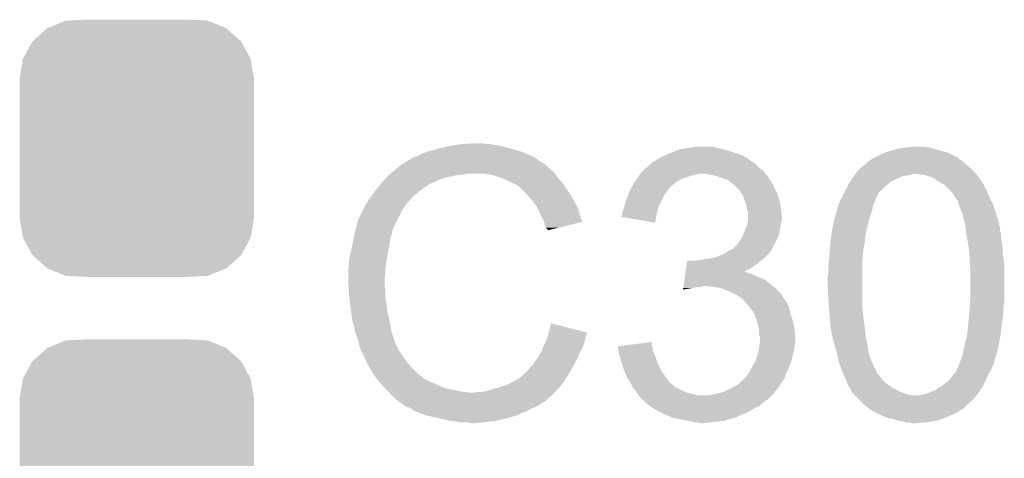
# Model space of a CAD drawing. Extents: x -1.3 to 24.2, y -3.9 to 56.
# Tile 19 of 45: x 15.4 to 18.4, y 13.7 to 15. Entities that reach past the tile are written whole.
import ezdxf

# ---------------------------------------------------------------- set-up
doc = ezdxf.new("R2010")
doc.units = 0
doc.layers.get('0').update_dxf_attribs({"linetype": 'CONTINUOUS'})
doc.layers.add('LIFE_METRICS_CLICK_V101_GTO', color=11, linetype='CONTINUOUS')
doc.layers.add('LIFE_METRICS_CLICK_V101_GTS', color=8, linetype='CONTINUOUS')

# ---------------------------------------------------------------- blocks, each defined once
blk = doc.blocks.new('CUSTOM_41')
for points in [[(-0.20803, 0.383392), (-0.154122, 0.38608), (0.212412, 0.383392), (0.154132, 0.38608)], [(-0.312264, 0.321732), (-0.26893, 0.360448), (0.312592, 0.321732), (0.268592, 0.360448)], [(-0.26893, 0.360448), (-0.267216, 0.361152), (0.268592, 0.360448), (0.26779, 0.361152)], [(-0.267216, 0.361152), (-0.213724, 0.383108), (0.26779, 0.361152), (0.21312, 0.383108)], [(-0.213724, 0.383108), (-0.20803, 0.383392), (0.21312, 0.383108), (0.212412, 0.383392)], [(-0.341452, 0.269636), (-0.313432, 0.320688), (0.341702, 0.269636), (0.313176, 0.320688)], [(-0.313432, 0.320688), (-0.312264, 0.321732), (0.313176, 0.320688), (0.312592, 0.321732)], [(-0.35179, 0.21082), (-0.342144, 0.268372), (0.35179, 0.21082), (0.34192, 0.268372)], [(-0.342144, 0.268372), (-0.341452, 0.269636), (0.34192, 0.268372), (0.341702, 0.269636)], [(-0.35179, 0.20955), (-0.35179, 0.21082), (0.35179, 0.20955), (0.35179, 0.21082)], [(-0.35179, -0.20955), (-0.35179, 0.20955), (0.35179, -0.20955), (0.35179, 0.20955)], [(-0.35179, -0.21082), (-0.35179, -0.20955), (0.35179, -0.21082), (0.35179, -0.20955)], [(-0.34192, -0.268358), (-0.35179, -0.21082), (0.342148, -0.268358), (0.35179, -0.21082)], [(-0.341702, -0.269636), (-0.34192, -0.268358), (0.341446, -0.269636), (0.342148, -0.268358)], [(-0.313184, -0.320676), (-0.341702, -0.269636), (0.31344, -0.320676), (0.341446, -0.269636)], [(-0.312594, -0.321732), (-0.313184, -0.320676), (0.312258, -0.321732), (0.31344, -0.320676)], [(-0.268602, -0.36044), (-0.312594, -0.321732), (0.26894, -0.36044), (0.312258, -0.321732)], [(-0.267792, -0.361154), (-0.268602, -0.36044), (0.2672, -0.361154), (0.26894, -0.36044)], [(-0.213136, -0.383104), (-0.267792, -0.361154), (0.213734, -0.383104), (0.2672, -0.361154)], [(-0.212414, -0.383394), (-0.213136, -0.383104), (0.207926, -0.383394), (0.213734, -0.383104)], [(-0.154122, -0.38608), (-0.212414, -0.383394), (0.154132, -0.38608), (0.207926, -0.383394)]]:
    blk.add_solid(points)

msp = doc.modelspace()

# ---------------------------------------------------------------- linework, layer by layer
at = {"layer": 'LIFE_METRICS_CLICK_V101_GTO'}
for points in [[(16.7513, 14.64056), (16.791938, 14.6431), (16.822422, 14.64056), (16.809718, 14.6431)], [(16.62684, 14.61008), (16.64589, 14.6177), (16.94688, 14.61008), (16.929102, 14.6177)], [(16.64589, 14.6177), (16.652242, 14.62024), (16.929102, 14.6177), (16.920212, 14.62024)], [(16.652242, 14.62024), (16.667482, 14.622782), (16.920212, 14.62024), (16.911314, 14.622782)], [(16.667482, 14.622782), (16.68272, 14.627858), (16.911314, 14.622782), (16.893548, 14.627858)], [(16.68272, 14.627858), (16.682728, 14.62786), (16.893548, 14.627858), (16.89354, 14.62786)], [(16.682728, 14.62786), (16.71574, 14.63548), (16.89354, 14.62786), (16.86306, 14.63548)], [(16.71574, 14.63548), (16.73352, 14.63802), (16.86306, 14.63548), (16.84782, 14.63802)], [(16.73352, 14.63802), (16.7513, 14.64056), (16.84782, 14.63802), (16.835122, 14.64056)], [(17.35582, 14.605), (17.37487, 14.61262), (17.594584, 14.605), (17.57426, 14.61262)], [(17.37487, 14.61262), (17.39392, 14.62024), (17.57426, 14.61262), (17.551398, 14.62024)], [(17.39392, 14.62024), (17.406622, 14.62532), (17.551398, 14.62024), (17.53108, 14.62532)], [(17.406622, 14.62532), (17.43964, 14.6304), (17.53108, 14.62532), (17.513302, 14.6304)], [(17.43964, 14.6304), (17.454882, 14.63294), (17.513302, 14.6304), (17.498058, 14.63294)], [(18.0086, 14.61008), (18.022144, 14.61516), (18.219422, 14.61008), (18.209262, 14.61516)], [(18.022144, 14.61516), (18.028918, 14.6177), (18.209262, 14.61516), (18.199102, 14.6177)], [(18.028918, 14.6177), (18.037384, 14.62024), (18.199102, 14.6177), (18.18894, 14.62024)], [(18.037384, 14.62024), (18.05432, 14.62532), (18.18894, 14.62024), (18.171162, 14.62532)], [(18.05432, 14.62532), (18.08226, 14.6304), (18.171162, 14.62532), (18.153382, 14.6304)], [(18.08226, 14.6304), (18.115278, 14.63294), (18.153382, 14.6304), (18.138138, 14.63294)], [(16.57096, 14.5796), (16.574766, 14.582138), (16.997686, 14.5796), (16.995142, 14.582138)], [(16.574766, 14.582138), (16.593822, 14.59484), (16.995142, 14.582138), (16.97609, 14.59484)], [(16.593822, 14.59484), (16.609054, 14.602458), (16.97609, 14.59484), (16.964662, 14.602458)], [(16.609054, 14.602458), (16.609062, 14.602462), (16.964662, 14.602458), (16.964654, 14.602462)], [(16.609062, 14.602462), (16.619224, 14.605002), (16.964654, 14.602462), (16.958728, 14.605002)], [(16.619224, 14.605002), (16.62684, 14.61008), (16.958728, 14.605002), (16.94688, 14.61008)], [(17.315184, 14.579602), (17.320262, 14.582146), (17.632678, 14.579602), (17.630134, 14.582146)], [(17.320262, 14.582146), (17.321532, 14.584678), (17.630134, 14.582146), (17.627602, 14.584678)], [(17.321532, 14.584678), (17.322808, 14.58722), (17.627602, 14.584678), (17.623366, 14.58722)], [(17.322808, 14.58722), (17.330424, 14.589762), (17.623366, 14.58722), (17.61913, 14.589762)], [(17.330424, 14.589762), (17.334228, 14.592298), (17.61913, 14.589762), (17.614902, 14.592298)], [(17.334228, 14.592298), (17.345658, 14.599918), (17.614902, 14.592298), (17.604742, 14.599918)], [(17.345658, 14.599918), (17.345662, 14.59992), (17.604742, 14.599918), (17.604738, 14.59992)], [(17.345662, 14.59992), (17.350732, 14.602456), (17.604738, 14.59992), (17.597136, 14.602456)], [(17.350732, 14.602456), (17.355776, 14.604978), (17.597136, 14.602456), (17.59712, 14.604978)], [(17.355776, 14.604978), (17.35582, 14.605), (17.59712, 14.604978), (17.594584, 14.605)], [(17.954892, 14.57452), (17.96796, 14.584688), (18.27022, 14.57452), (18.260052, 14.584688)], [(17.96796, 14.584688), (17.967972, 14.587218), (18.260052, 14.584688), (18.257522, 14.587218)], [(17.967972, 14.587218), (17.967974, 14.587226), (18.257522, 14.587218), (18.25751, 14.587226)], [(17.967974, 14.587226), (17.97812, 14.592302), (18.25751, 14.587226), (18.24905, 14.592302)], [(17.97812, 14.592302), (17.980658, 14.594838), (18.24905, 14.592302), (18.244822, 14.594838)], [(17.980658, 14.594838), (17.983204, 14.59738), (18.244822, 14.594838), (18.24228, 14.59738)], [(17.983204, 14.59738), (17.990822, 14.59992), (18.24228, 14.59738), (18.23974, 14.59992)], [(17.990822, 14.59992), (17.995258, 14.602456), (18.23974, 14.59992), (18.237202, 14.602456)], [(17.995258, 14.602456), (17.99971, 14.605), (18.237202, 14.602456), (18.229582, 14.605)], [(17.99971, 14.605), (18.0086, 14.61008), (18.229582, 14.605), (18.219422, 14.61008)], [(16.5354, 14.55166), (16.541606, 14.556738), (17.029432, 14.55166), (17.025622, 14.556738)], [(16.541606, 14.556738), (16.550922, 14.56436), (17.025622, 14.556738), (17.015462, 14.56436)], [(16.550922, 14.56436), (16.56334, 14.57452), (17.015462, 14.56436), (17.005302, 14.57452)], [(16.56334, 14.57452), (16.57095, 14.579594), (17.005302, 14.57452), (17.000226, 14.579594)], [(16.57095, 14.579594), (16.57096, 14.5796), (17.000226, 14.579594), (16.997686, 14.5796)], [(17.286224, 14.55166), (17.289782, 14.55674), (17.661892, 14.55166), (17.657658, 14.55674)], [(17.289782, 14.55674), (17.292636, 14.559278), (17.657658, 14.55674), (17.655542, 14.559278)], [(17.292636, 14.559278), (17.30692, 14.57198), (17.655542, 14.559278), (17.6403, 14.57198)], [(17.30692, 14.57198), (17.31264, 14.577066), (17.6403, 14.57198), (17.635214, 14.577066)], [(17.31264, 14.577066), (17.312662, 14.5796), (17.635214, 14.577066), (17.63268, 14.5796)], [(17.312662, 14.5796), (17.315184, 14.579602), (17.63268, 14.5796), (17.632678, 14.579602)], [(17.933246, 14.55166), (17.941146, 14.561818), (18.293928, 14.55166), (18.285462, 14.561818)], [(17.941146, 14.561818), (17.945102, 14.566902), (18.285462, 14.561818), (18.279362, 14.566902)], [(17.945102, 14.566902), (17.954892, 14.57452), (18.279362, 14.566902), (18.27022, 14.57452)], [(16.506442, 14.521178), (16.51254, 14.5288), (16.654778, 14.521178), (16.671544, 14.5288)], [(16.51254, 14.5288), (16.51762, 14.53388), (16.671544, 14.5288), (16.68272, 14.53388)], [(16.51762, 14.53388), (16.52524, 14.5415), (16.68272, 14.53388), (16.70812, 14.5415)], [(16.52524, 14.5415), (16.53032, 14.54658), (16.70812, 14.5415), (16.733522, 14.54658)], [(16.53032, 14.54658), (16.53286, 14.54912), (16.733522, 14.54658), (16.756378, 14.54912)], [(16.53286, 14.54912), (16.535398, 14.551658), (16.756378, 14.54912), (16.763998, 14.551658)], [(16.535398, 14.551658), (16.5354, 14.55166), (16.763998, 14.551658), (16.817338, 14.55166)], [(16.84528, 14.54658), (16.817338, 14.55166), (17.033242, 14.54658), (17.029432, 14.55166)], [(16.86814, 14.53896), (16.84528, 14.54658), (17.038958, 14.53896), (17.033242, 14.54658)], [(16.874068, 14.53642), (16.86814, 14.53896), (17.040862, 14.53642), (17.038958, 14.53896)], [(16.88592, 14.53134), (16.874068, 14.53642), (17.045942, 14.53134), (17.040862, 14.53642)], [(16.89608, 14.52626), (16.88592, 14.53134), (17.05102, 14.52626), (17.045942, 14.53134)], [(16.90116, 14.52372), (16.89608, 14.52626), (17.052714, 14.52372), (17.05102, 14.52626)], [(16.91386, 14.51864), (16.90116, 14.52372), (17.0561, 14.51864), (17.052714, 14.52372)], [(17.26133, 14.513562), (17.26895, 14.52626), (17.378682, 14.513562), (17.393922, 14.52626)], [(17.26895, 14.52626), (17.271998, 14.53134), (17.393922, 14.52626), (17.40281, 14.53134)], [(17.271998, 14.53134), (17.275554, 14.53642), (17.40281, 14.53134), (17.411698, 14.53642)], [(17.275554, 14.53642), (17.282666, 14.546578), (17.411698, 14.53642), (17.44218, 14.546578)], [(17.282666, 14.546578), (17.284446, 14.54912), (17.44218, 14.546578), (17.45488, 14.54912)], [(17.284446, 14.54912), (17.286224, 14.55166), (17.45488, 14.54912), (17.465038, 14.55166)], [(17.495518, 14.54912), (17.475198, 14.55166), (17.664008, 14.54912), (17.661892, 14.55166)], [(17.515834, 14.54404), (17.495518, 14.54912), (17.66824, 14.54404), (17.664008, 14.54912)], [(17.51584, 14.544038), (17.515834, 14.54404), (17.668242, 14.544038), (17.66824, 14.54404)], [(17.546318, 14.53388), (17.51584, 14.544038), (17.675496, 14.53388), (17.668242, 14.544038)], [(17.55648, 14.52626), (17.546318, 14.53388), (17.680938, 14.52626), (17.675496, 14.53388)], [(17.556486, 14.526256), (17.55648, 14.52626), (17.68094, 14.526256), (17.680938, 14.52626)], [(17.5603, 14.523714), (17.556486, 14.526256), (17.680946, 14.523714), (17.68094, 14.526256)], [(17.5641, 14.52118), (17.5603, 14.523714), (17.68348, 14.52118), (17.680946, 14.523714)], [(17.912082, 14.521182), (17.915468, 14.526262), (18.03146, 14.521182), (18.036544, 14.526262)], [(17.915468, 14.526262), (17.92224, 14.53642), (18.036544, 14.526262), (18.05686, 14.53642)], [(17.92224, 14.53642), (17.92732, 14.54404), (18.05686, 14.53642), (18.074642, 14.54404)], [(17.92732, 14.54404), (17.929294, 14.54658), (18.074642, 14.54404), (18.08988, 14.54658)], [(17.929294, 14.54658), (17.931272, 14.549122), (18.08988, 14.54658), (18.102582, 14.549122)], [(17.931272, 14.549122), (17.933246, 14.55166), (18.102582, 14.549122), (18.107664, 14.55166)], [(18.125442, 14.54912), (18.112738, 14.55166), (18.296044, 14.54912), (18.293928, 14.55166)], [(18.138144, 14.549118), (18.125442, 14.54912), (18.296046, 14.549118), (18.296044, 14.54912)], [(18.144492, 14.54658), (18.138144, 14.549118), (18.29816, 14.54658), (18.296046, 14.549118)], [(18.150842, 14.54404), (18.144492, 14.54658), (18.299976, 14.54404), (18.29816, 14.54658)], [(18.161002, 14.541498), (18.150842, 14.54404), (18.30179, 14.541498), (18.299976, 14.54404)], [(18.18132, 14.5288), (18.161002, 14.541498), (18.31086, 14.5288), (18.30179, 14.541498)], [(18.194656, 14.521178), (18.18132, 14.5288), (18.31594, 14.521178), (18.31086, 14.5288)], [(16.48079, 14.48816), (16.48841, 14.49832), (16.60906, 14.48816), (16.62176, 14.49832)], [(16.48841, 14.49832), (16.492216, 14.503396), (16.62176, 14.49832), (16.629372, 14.503396)], [(16.492216, 14.503396), (16.49222, 14.5034), (16.629372, 14.503396), (16.629372, 14.5034)], [(16.49222, 14.5034), (16.494234, 14.505918), (16.629372, 14.5034), (16.62938, 14.505918)], [(16.494234, 14.505918), (16.494252, 14.50594), (16.62938, 14.505918), (16.631916, 14.50594)], [(16.494252, 14.50594), (16.506442, 14.521178), (16.631916, 14.50594), (16.654778, 14.521178)], [(16.92148, 14.51356), (16.91386, 14.51864), (17.059488, 14.51356), (17.0561, 14.51864)], [(16.941802, 14.49324), (16.92148, 14.51356), (17.073034, 14.49324), (17.059488, 14.51356)], [(17.249646, 14.488158), (17.25676, 14.505942), (17.35836, 14.488158), (17.371698, 14.505942)], [(17.25676, 14.505942), (17.25828, 14.508478), (17.371698, 14.505942), (17.3736, 14.508478)], [(17.25828, 14.508478), (17.26133, 14.513562), (17.3736, 14.508478), (17.378682, 14.513562)], [(17.566646, 14.518634), (17.5641, 14.52118), (17.686022, 14.518634), (17.68348, 14.52118)], [(17.576802, 14.508478), (17.566646, 14.518634), (17.68856, 14.508478), (17.686022, 14.518634)], [(17.584418, 14.500862), (17.576802, 14.508478), (17.693132, 14.500862), (17.68856, 14.508478)], [(17.587808, 14.49578), (17.584418, 14.500862), (17.69618, 14.49578), (17.693132, 14.500862)], [(17.594578, 14.485624), (17.587808, 14.49578), (17.699566, 14.485624), (17.69618, 14.49578)], [(17.898112, 14.493246), (17.907, 14.51102), (18.000986, 14.493246), (18.018762, 14.51102)], [(17.907, 14.51102), (17.91081, 14.518642), (18.018762, 14.51102), (18.02892, 14.518642)], [(17.91081, 14.518642), (17.912082, 14.521182), (18.02892, 14.518642), (18.03146, 14.521182)], [(18.1991, 14.518638), (18.194656, 14.521178), (18.317212, 14.518638), (18.31594, 14.521178)], [(18.221958, 14.49578), (18.1991, 14.518638), (18.32864, 14.49578), (18.317212, 14.518638)], [(18.227042, 14.490696), (18.221958, 14.49578), (18.33082, 14.490696), (18.32864, 14.49578)], [(16.461742, 14.46022), (16.46682, 14.465304), (16.583298, 14.46022), (16.587654, 14.465304)], [(16.46682, 14.465304), (16.469362, 14.472922), (16.587654, 14.465304), (16.594184, 14.472922)], [(16.469362, 14.472922), (16.471264, 14.47546), (16.594184, 14.472922), (16.59636, 14.47546)], [(16.471264, 14.47546), (16.48079, 14.48816), (16.59636, 14.47546), (16.60906, 14.48816)], [(16.952916, 14.480538), (16.941802, 14.49324), (17.0815, 14.480538), (17.073034, 14.49324)], [(16.95958, 14.47292), (16.952916, 14.480538), (17.08531, 14.47292), (17.0815, 14.480538)], [(16.965294, 14.465302), (16.95958, 14.47292), (17.08912, 14.465302), (17.08531, 14.47292)], [(16.974818, 14.4526), (16.965294, 14.465302), (17.096378, 14.4526), (17.08912, 14.465302)], [(17.23898, 14.457678), (17.2466, 14.48054), (17.343118, 14.457678), (17.35455, 14.48054)], [(17.2466, 14.48054), (17.249646, 14.488158), (17.35455, 14.48054), (17.35836, 14.488158)], [(17.596274, 14.48054), (17.594578, 14.485624), (17.70126, 14.48054), (17.699566, 14.485624)], [(17.6022, 14.462758), (17.596274, 14.48054), (17.70634, 14.462758), (17.70126, 14.48054)], [(17.8816, 14.457682), (17.884986, 14.467842), (17.985742, 14.457682), (17.990822, 14.467842)], [(17.884986, 14.467842), (17.886682, 14.472924), (17.990822, 14.467842), (17.992092, 14.472924)], [(17.886682, 14.472924), (17.890066, 14.478002), (17.992092, 14.472924), (17.993364, 14.478002)], [(17.890066, 14.478002), (17.89176, 14.480542), (17.993364, 14.478002), (17.9959, 14.480542)], [(17.89176, 14.480542), (17.893032, 14.483086), (17.9959, 14.480542), (17.99844, 14.483086)], [(17.893032, 14.483086), (17.895572, 14.488166), (17.99844, 14.483086), (17.998446, 14.488166)], [(17.895572, 14.488166), (17.896842, 14.490706), (17.998446, 14.488166), (18.00098, 14.490706)], [(17.896842, 14.490706), (17.898112, 14.493246), (18.00098, 14.490706), (18.000986, 14.493246)], [(18.22958, 14.485616), (18.227042, 14.490696), (18.332996, 14.485616), (18.33082, 14.490696)], [(18.229584, 14.483076), (18.22958, 14.485616), (18.334086, 14.483076), (18.332996, 14.485616)], [(18.233646, 14.478), (18.229584, 14.483076), (18.33626, 14.478), (18.334086, 14.483076)], [(18.239742, 14.470378), (18.233646, 14.478), (18.340072, 14.470378), (18.33626, 14.478)], [(18.24337, 14.457678), (18.239742, 14.470378), (18.34642, 14.457678), (18.340072, 14.470378)], [(16.43888, 14.4145), (16.45031, 14.43736), (16.556992, 14.4145), (16.568422, 14.43736)], [(16.45031, 14.43736), (16.46047, 14.457678), (16.568422, 14.43736), (16.58112, 14.457678)], [(16.46047, 14.457678), (16.461742, 14.46022), (16.58112, 14.457678), (16.583298, 14.46022)], [(16.977362, 14.447516), (16.974818, 14.4526), (17.099282, 14.447516), (17.096378, 14.4526)], [(16.987522, 14.427198), (16.977362, 14.447516), (17.104362, 14.427198), (17.099282, 14.447516)], [(17.231362, 14.432282), (17.236438, 14.44752), (17.3355, 14.432282), (17.339308, 14.44752)], [(17.236438, 14.44752), (17.237708, 14.452598), (17.339308, 14.44752), (17.340578, 14.452598)], [(17.237708, 14.452598), (17.23898, 14.457678), (17.340578, 14.452598), (17.343118, 14.457678)], [(17.604738, 14.45514), (17.6022, 14.462758), (17.707294, 14.45514), (17.70634, 14.462758)], [(17.60728, 14.442442), (17.604738, 14.45514), (17.70888, 14.442442), (17.707294, 14.45514)], [(17.609818, 14.434822), (17.60728, 14.442442), (17.709832, 14.434822), (17.70888, 14.442442)], [(17.60982, 14.422118), (17.609818, 14.434822), (17.71142, 14.422118), (17.709832, 14.434822)], [(17.873254, 14.42974), (17.877608, 14.444982), (17.97812, 14.42974), (17.9832, 14.444982)], [(17.877608, 14.444982), (17.87906, 14.450062), (17.9832, 14.444982), (17.984216, 14.450062)], [(17.87906, 14.450062), (17.879062, 14.452604), (17.984216, 14.450062), (17.984724, 14.452604)], [(17.879062, 14.452604), (17.8816, 14.457682), (17.984724, 14.452604), (17.985742, 14.457682)], [(18.24482, 14.452598), (18.24337, 14.457678), (18.348114, 14.452598), (18.34642, 14.457678)], [(18.25244, 14.43482), (18.24482, 14.452598), (18.35404, 14.43482), (18.348114, 14.452598)], [(18.25244, 14.434818), (18.25244, 14.43482), (18.354042, 14.434818), (18.35404, 14.43482)], [(18.25879, 14.409418), (18.25244, 14.434818), (18.36166, 14.409418), (18.354042, 14.434818)], [(16.431428, 14.386556), (16.43888, 14.4145), (16.54302, 14.386556), (16.556992, 14.4145)], [(16.99514, 14.41196), (16.987522, 14.427198), (17.110056, 14.41196), (17.104362, 14.427198)], [(16.996836, 14.406874), (16.99514, 14.41196), (17.111956, 14.406874), (17.110056, 14.41196)], [(17.00276, 14.389104), (16.996836, 14.406874), (17.039018, 14.389104), (17.111956, 14.406874)], [(17.22882, 14.422138), (17.228826, 14.424666), (17.333646, 14.422138), (17.334108, 14.424666)], [(17.330398, 14.404344), (17.22882, 14.422138), (17.330398, 14.404344), (17.333646, 14.422138)], [(17.228826, 14.424666), (17.23136, 14.427206), (17.334108, 14.424666), (17.334572, 14.427206)], [(17.23136, 14.43228), (17.231362, 14.432282), (17.3355, 14.43228), (17.3355, 14.432282)], [(17.23136, 14.427206), (17.23136, 14.43228), (17.334572, 14.427206), (17.3355, 14.43228)], [(17.608294, 14.40434), (17.609818, 14.411958), (17.70888, 14.40434), (17.711418, 14.411958)], [(17.609818, 14.411958), (17.60982, 14.411962), (17.711418, 14.411958), (17.711418, 14.411962)], [(17.60982, 14.411962), (17.60982, 14.422118), (17.711418, 14.411962), (17.71142, 14.422118)], [(17.86128, 14.376398), (17.868392, 14.41196), (17.964148, 14.376398), (17.97304, 14.41196)], [(17.868392, 14.41196), (17.8689, 14.4145), (17.97304, 14.41196), (17.973764, 14.4145)], [(17.8689, 14.4145), (17.873254, 14.42974), (17.973764, 14.4145), (17.97812, 14.42974)], [(18.260062, 14.404334), (18.25879, 14.409418), (18.361666, 14.404334), (18.36166, 14.409418)], [(16.42821, 14.373858), (16.42872, 14.3764), (16.540478, 14.373858), (16.540478, 14.3764)], [(16.42872, 14.3764), (16.429394, 14.378934), (16.540478, 14.3764), (16.54048, 14.378934)], [(16.429394, 14.378934), (16.430072, 14.381474), (16.54048, 14.378934), (16.543014, 14.381474)], [(16.430072, 14.381474), (16.431428, 14.386556), (16.543014, 14.381474), (16.54302, 14.386556)], [(17.007834, 14.384026), (17.00276, 14.389104), (17.018174, 14.384026), (17.039018, 14.389104)], [(17.00784, 14.381508), (17.007834, 14.384026), (17.00784, 14.381508), (17.018174, 14.384026)], [(17.597482, 14.373858), (17.59966, 14.37894), (17.703798, 14.373858), (17.704644, 14.37894)], [(17.59966, 14.37894), (17.60728, 14.399262), (17.704644, 14.37894), (17.708032, 14.399262)], [(17.60728, 14.399262), (17.608294, 14.40434), (17.708032, 14.399262), (17.70888, 14.40434)], [(17.860602, 14.37132), (17.86128, 14.376398), (17.96288, 14.37132), (17.964148, 14.376398)], [(18.260696, 14.401794), (18.260062, 14.404334), (18.3642, 14.401794), (18.361666, 14.404334)], [(18.261966, 14.396718), (18.260696, 14.401794), (18.364202, 14.396718), (18.3642, 14.401794)], [(18.2626, 14.394178), (18.261966, 14.396718), (18.365048, 14.394178), (18.364202, 14.396718)], [(18.263166, 14.389096), (18.2626, 14.394178), (18.36674, 14.389096), (18.365048, 14.394178)], [(18.264012, 14.381478), (18.263166, 14.389096), (18.36674, 14.381478), (18.36674, 14.389096)], [(18.26514, 14.37132), (18.264012, 14.381478), (18.36928, 14.37132), (18.36674, 14.381478)], [(16.4211, 14.338302), (16.425162, 14.358618), (16.53286, 14.338302), (16.5354, 14.358618)], [(16.425162, 14.358618), (16.42821, 14.373858), (16.5354, 14.358618), (16.540478, 14.373858)], [(17.579976, 14.343382), (17.58188, 14.34592), (17.6911, 14.343382), (17.692368, 14.34592)], [(17.58188, 14.34592), (17.590346, 14.35862), (17.692368, 14.34592), (17.69872, 14.35862)], [(17.590346, 14.35862), (17.59204, 14.36116), (17.69872, 14.35862), (17.699566, 14.36116)], [(17.59204, 14.36116), (17.597482, 14.373858), (17.699566, 14.36116), (17.703798, 14.373858)], [(17.8562, 14.3383), (17.857214, 14.345918), (17.958954, 14.3383), (17.96034, 14.345918)], [(17.857214, 14.345918), (17.860602, 14.37132), (17.96034, 14.345918), (17.96288, 14.37132)], [(18.265142, 14.371318), (18.26514, 14.37132), (18.36928, 14.371318), (18.36928, 14.37132)], [(18.267382, 14.358618), (18.265142, 14.371318), (18.36928, 14.358618), (18.36928, 14.371318)], [(18.269624, 14.34592), (18.267382, 14.358618), (18.37182, 14.34592), (18.36928, 14.358618)], [(18.272314, 14.330678), (18.269624, 14.34592), (18.37436, 14.330678), (18.37182, 14.34592)], [(16.41348, 14.30528), (16.4211, 14.3383), (16.526254, 14.30528), (16.532858, 14.3383)], [(16.4211, 14.3383), (16.4211, 14.338302), (16.532858, 14.3383), (16.53286, 14.338302)], [(17.53616, 14.310362), (17.548352, 14.31798), (17.67078, 14.310362), (17.67586, 14.31798)], [(17.548352, 14.31798), (17.556474, 14.323054), (17.67586, 14.31798), (17.680934, 14.323054)], [(17.556474, 14.323054), (17.556484, 14.32306), (17.680934, 14.323054), (17.680934, 14.32306)], [(17.556484, 14.32306), (17.559026, 14.323064), (17.680934, 14.32306), (17.680934, 14.323064)], [(17.559026, 14.323064), (17.56282, 14.325594), (17.680934, 14.323064), (17.68094, 14.325594)], [(17.56282, 14.325594), (17.566642, 14.328142), (17.68094, 14.325594), (17.682394, 14.328142)], [(17.566642, 14.328142), (17.57426, 14.335762), (17.682394, 14.328142), (17.686746, 14.335762)], [(17.57426, 14.335762), (17.579976, 14.343382), (17.686746, 14.335762), (17.6911, 14.343382)], [(17.85366, 14.3002), (17.854844, 14.31798), (17.953778, 14.3002), (17.95526, 14.31798)], [(17.854844, 14.31798), (17.8562, 14.3383), (17.95526, 14.31798), (17.958954, 14.3383)], [(18.27276, 14.328142), (18.272314, 14.330678), (18.37436, 14.328142), (18.37436, 14.330678)], [(18.274172, 14.31544), (18.27276, 14.328142), (18.37436, 14.31544), (18.37436, 14.328142)], [(16.41094, 14.290042), (16.41348, 14.30528), (16.523208, 14.290042), (16.526254, 14.30528)], [(16.41094, 14.2875), (16.41094, 14.290042), (16.5227, 14.2875), (16.523208, 14.290042)], [(16.41094, 14.274802), (16.41094, 14.2875), (16.521544, 14.274802), (16.5227, 14.2875)], [(17.425462, 14.27988), (17.42696, 14.29004), (17.63522, 14.27988), (17.64792, 14.29004)], [(17.452342, 14.29004), (17.46504, 14.29258), (17.64792, 14.29004), (17.651094, 14.29258)], [(17.46504, 14.29258), (17.48028, 14.29512), (17.651094, 14.29258), (17.65427, 14.29512)], [(17.48028, 14.29512), (17.49806, 14.29766), (17.65427, 14.29512), (17.657444, 14.29766)], [(17.49806, 14.29766), (17.508208, 14.300198), (17.657444, 14.29766), (17.660618, 14.300198)], [(17.508208, 14.300198), (17.518382, 14.302742), (17.660618, 14.300198), (17.663162, 14.302742)], [(17.518382, 14.302742), (17.53615, 14.310358), (17.663162, 14.302742), (17.670778, 14.310358)], [(17.53615, 14.310358), (17.53616, 14.310362), (17.670778, 14.310358), (17.67078, 14.310362)], [(17.85112, 14.28242), (17.851844, 14.2875), (17.95272, 14.28242), (17.95272, 14.2875)], [(17.851844, 14.2875), (17.85366, 14.3002), (17.95272, 14.2875), (17.953778, 14.3002)], [(18.2753, 14.305278), (18.274172, 14.31544), (18.375812, 14.305278), (18.37436, 14.31544)], [(18.2753, 14.28496), (18.2753, 14.305278), (18.378716, 14.28496), (18.375812, 14.305278)], [(16.4084, 14.262102), (16.41094, 14.274802), (16.52039, 14.262102), (16.521544, 14.274802)], [(16.4084, 14.25956), (16.4084, 14.262102), (16.52016, 14.25956), (16.52039, 14.262102)], [(16.4084, 14.229082), (16.4084, 14.25956), (16.51762, 14.229082), (16.52016, 14.25956)], [(17.421722, 14.25448), (17.422094, 14.257014), (17.604746, 14.25448), (17.602206, 14.257014)], [(17.422094, 14.257014), (17.422096, 14.25702), (17.602206, 14.257014), (17.597212, 14.25702)], [(17.422096, 14.25702), (17.423592, 14.26718), (17.597212, 14.25702), (17.617438, 14.26718)], [(17.423592, 14.26718), (17.425462, 14.27988), (17.617438, 14.26718), (17.63522, 14.27988)], [(17.85112, 14.254482), (17.85112, 14.28242), (17.95272, 14.254482), (17.95272, 14.28242)], [(18.275936, 14.279878), (18.2753, 14.28496), (18.37944, 14.279878), (18.378716, 14.28496)], [(18.27784, 14.264638), (18.275936, 14.279878), (18.37944, 14.264638), (18.37944, 14.279878)], [(18.27784, 14.18082), (18.27784, 14.264638), (18.37944, 14.18082), (18.37944, 14.264638)], [(16.4084, 14.229078), (16.4084, 14.229082), (16.517622, 14.229078), (16.51762, 14.229082)], [(16.409512, 14.211298), (16.4084, 14.229078), (16.517622, 14.211298), (16.517622, 14.229078)], [(17.416858, 14.22146), (17.418728, 14.234158), (17.67586, 14.22146), (17.658082, 14.234158)], [(17.418728, 14.234158), (17.420974, 14.2494), (17.658082, 14.234158), (17.62252, 14.2494)], [(17.420974, 14.2494), (17.421722, 14.254478), (17.62252, 14.2494), (17.609824, 14.254478)], [(17.421722, 14.254478), (17.421722, 14.25448), (17.609824, 14.254478), (17.604746, 14.25448)], [(17.84858, 14.241782), (17.85112, 14.254482), (17.95272, 14.241782), (17.95272, 14.254482)], [(17.84858, 14.218918), (17.84858, 14.241782), (17.95272, 14.218918), (17.95272, 14.241782)], [(16.409988, 14.203676), (16.409512, 14.211298), (16.52016, 14.203676), (16.517622, 14.211298)], [(16.41094, 14.18844), (16.409988, 14.203676), (16.52016, 14.18844), (16.52016, 14.203676)], [(17.414244, 14.203708), (17.414988, 14.20876), (17.414244, 14.203708), (17.44472, 14.20876)], [(17.414988, 14.20876), (17.415362, 14.2113), (17.44472, 14.20876), (17.457418, 14.2113)], [(17.415362, 14.2113), (17.415736, 14.213838), (17.467576, 14.2113), (17.475198, 14.213838)], [(17.415736, 14.21384), (17.416858, 14.22146), (17.684752, 14.21384), (17.67586, 14.22146)], [(17.415736, 14.213838), (17.415736, 14.21384), (17.475198, 14.213838), (17.485362, 14.21384)], [(17.510758, 14.2113), (17.485362, 14.21384), (17.687716, 14.2113), (17.684752, 14.21384)], [(17.53361, 14.206222), (17.510758, 14.2113), (17.69364, 14.206222), (17.687716, 14.2113)], [(17.533618, 14.20622), (17.53361, 14.206222), (17.693642, 14.20622), (17.69364, 14.206222)], [(17.569178, 14.19098), (17.533618, 14.20622), (17.708876, 14.19098), (17.693642, 14.20622)], [(17.85112, 14.17574), (17.84858, 14.218918), (17.95272, 14.17574), (17.95272, 14.218918)], [(16.411838, 14.180818), (16.41094, 14.18844), (16.52016, 14.180818), (16.52016, 14.18844)], [(16.413332, 14.16812), (16.411838, 14.180818), (16.5227, 14.16812), (16.52016, 14.180818)], [(16.41602, 14.14526), (16.413332, 14.16812), (16.52478, 14.14526), (16.5227, 14.16812)], [(17.573424, 14.188434), (17.569178, 14.19098), (17.71142, 14.188434), (17.708876, 14.19098)], [(17.577658, 14.185894), (17.573424, 14.188434), (17.711424, 14.185894), (17.71142, 14.188434)], [(17.581878, 14.183362), (17.577658, 14.185894), (17.713112, 14.183362), (17.711424, 14.185894)], [(17.588654, 14.17828), (17.581878, 14.183362), (17.7165, 14.17828), (17.713112, 14.183362)], [(17.592038, 14.17574), (17.588654, 14.17828), (17.718406, 14.17574), (17.7165, 14.17828)], [(17.599662, 14.16812), (17.592038, 14.17574), (17.72412, 14.16812), (17.718406, 14.17574)], [(17.599664, 14.168118), (17.599662, 14.16812), (17.72412, 14.168118), (17.72412, 14.16812)], [(17.612726, 14.152878), (17.599664, 14.168118), (17.731742, 14.152878), (17.72412, 14.168118)], [(17.852814, 14.150342), (17.85112, 14.17574), (17.95272, 14.150342), (17.95272, 14.17574)], [(18.27569, 14.152878), (18.276862, 14.168118), (18.3769, 14.152878), (18.37944, 14.168118)], [(18.276862, 14.168118), (18.27784, 14.18082), (18.37944, 14.168118), (18.37944, 14.18082)], [(16.416746, 14.14018), (16.41602, 14.14526), (16.52524, 14.14018), (16.52478, 14.14526)], [(16.4211, 14.109702), (16.416746, 14.14018), (16.53286, 14.109702), (16.52524, 14.14018)], [(17.6149, 14.15034), (17.612726, 14.152878), (17.732378, 14.15034), (17.731742, 14.152878)], [(17.627598, 14.132562), (17.6149, 14.15034), (17.73682, 14.132562), (17.732378, 14.15034)], [(17.85366, 14.13764), (17.852814, 14.150342), (17.954308, 14.13764), (17.95272, 14.150342)], [(18.274144, 14.1351), (18.2753, 14.1478), (18.3769, 14.1351), (18.3769, 14.1478)], [(18.2753, 14.1478), (18.27569, 14.152878), (18.3769, 14.1478), (18.3769, 14.152878)], [(16.421102, 14.1097), (16.4211, 14.109702), (16.53286, 14.1097), (16.53286, 14.109702)], [(16.42618, 14.091922), (16.421102, 14.1097), (16.535824, 14.091922), (16.53286, 14.1097)], [(17.63522, 14.11224), (17.627598, 14.132562), (17.743594, 14.11224), (17.73682, 14.132562)], [(17.635948, 14.109698), (17.63522, 14.11224), (17.74444, 14.109698), (17.743594, 14.11224)], [(17.6403, 14.094462), (17.635948, 14.109698), (17.747488, 14.094462), (17.74444, 14.109698)], [(17.855656, 14.1097), (17.85366, 14.13764), (17.9578, 14.1097), (17.954308, 14.13764)], [(17.8562, 14.102078), (17.855656, 14.1097), (17.958648, 14.102078), (17.9578, 14.1097)], [(18.27022, 14.09192), (18.274144, 14.1351), (18.371142, 14.09192), (18.3769, 14.1351)], [(16.428298, 14.079218), (16.42618, 14.091922), (16.537942, 14.079218), (16.535824, 14.091922)], [(17.010736, 14.074116), (17.01292, 14.08176), (17.12721, 14.074116), (17.09736, 14.08176)], [(17.01292, 14.08176), (17.01802, 14.102076), (17.09736, 14.08176), (17.01802, 14.102076)], [(17.641994, 14.0843), (17.6403, 14.094462), (17.74952, 14.0843), (17.747488, 14.094462)], [(17.64284, 14.079222), (17.641994, 14.0843), (17.749982, 14.079222), (17.74952, 14.0843)], [(17.86128, 14.06906), (17.8562, 14.102078), (17.962316, 14.06906), (17.958648, 14.102078)], [(18.26768, 14.06652), (18.27022, 14.09192), (18.367754, 14.06652), (18.371142, 14.09192)], [(16.42872, 14.076682), (16.428298, 14.079218), (16.538788, 14.076682), (16.537942, 14.079218)], [(16.4338, 14.06398), (16.42872, 14.076682), (16.543022, 14.06398), (16.538788, 14.076682)], [(16.43888, 14.048738), (16.4338, 14.06398), (16.5481, 14.048738), (16.543022, 14.06398)], [(17.00276, 14.048742), (17.006992, 14.06144), (17.118964, 14.048742), (17.122142, 14.06144)], [(17.006992, 14.06144), (17.00784, 14.06398), (17.122142, 14.06144), (17.122988, 14.06398)], [(17.00784, 14.06398), (17.00929, 14.069058), (17.122988, 14.06398), (17.12468, 14.069058)], [(17.00929, 14.069058), (17.010736, 14.074116), (17.12468, 14.069058), (17.12721, 14.074116)], [(17.64284, 14.066524), (17.64284, 14.079222), (17.751138, 14.066524), (17.749982, 14.079222)], [(17.645378, 14.061444), (17.64284, 14.066524), (17.751598, 14.061444), (17.751138, 14.066524)], [(17.644616, 14.046198), (17.64538, 14.053818), (17.752058, 14.046198), (17.752058, 14.053818)], [(17.64538, 14.056362), (17.645378, 14.061444), (17.75206, 14.056362), (17.751598, 14.061444)], [(17.64538, 14.053818), (17.64538, 14.056362), (17.752058, 14.053818), (17.75206, 14.056362)], [(17.86255, 14.063982), (17.86128, 14.06906), (17.96288, 14.063982), (17.962316, 14.06906)], [(17.868266, 14.041118), (17.86255, 14.063982), (17.96796, 14.041118), (17.96288, 14.063982)], [(18.25752, 14.025878), (18.265774, 14.058902), (18.360134, 14.025878), (18.36674, 14.058902)], [(18.265774, 14.058902), (18.26768, 14.06652), (18.36674, 14.058902), (18.367754, 14.06652)], [(16.438882, 14.048736), (16.43888, 14.048738), (16.5481, 14.048736), (16.5481, 14.048738)], [(16.439516, 14.046196), (16.438882, 14.048736), (16.548102, 14.046196), (16.5481, 14.048736)], [(16.443962, 14.02842), (16.439516, 14.046196), (16.556992, 14.02842), (16.548102, 14.046196)], [(16.4465, 14.020802), (16.443962, 14.02842), (16.5608, 14.020802), (16.556992, 14.02842)], [(16.446502, 14.020798), (16.4465, 14.020802), (16.560802, 14.020798), (16.5608, 14.020802)], [(16.449038, 14.015724), (16.446502, 14.020798), (16.564186, 14.015724), (16.560802, 14.020798)], [(16.99006, 14.018262), (16.993444, 14.028418), (17.105884, 14.018262), (17.11198, 14.028418)], [(16.993444, 14.028418), (16.99514, 14.0335), (17.11198, 14.028418), (17.11401, 14.0335)], [(16.99514, 14.0335), (16.998948, 14.041118), (17.11401, 14.0335), (17.117058, 14.041118)], [(16.998948, 14.041118), (17.00276, 14.048742), (17.117058, 14.041118), (17.118964, 14.048742)], [(17.21868, 14.0335), (17.239002, 14.036036), (17.32153, 14.0335), (17.320262, 14.036036)], [(17.218996, 14.030956), (17.21868, 14.0335), (17.3228, 14.030956), (17.32153, 14.0335)], [(17.219942, 14.023338), (17.218996, 14.030956), (17.322802, 14.023338), (17.3228, 14.030956)], [(17.220886, 14.015722), (17.219942, 14.023338), (17.32534, 14.015722), (17.322802, 14.023338)], [(17.239002, 14.036036), (17.32026, 14.046176), (17.320262, 14.036036), (17.32026, 14.046176)], [(17.64058, 14.01826), (17.64284, 14.028422), (17.74698, 14.01826), (17.749012, 14.028422)], [(17.64284, 14.028422), (17.643092, 14.030958), (17.749012, 14.028422), (17.74952, 14.030958)], [(17.643092, 14.030958), (17.643854, 14.038576), (17.74952, 14.030958), (17.74952, 14.038576)], [(17.643854, 14.038576), (17.644616, 14.046198), (17.74952, 14.038576), (17.752058, 14.046198)], [(17.8689, 14.03858), (17.868266, 14.041118), (17.968278, 14.03858), (17.96796, 14.041118)], [(17.874234, 14.020802), (17.8689, 14.03858), (17.9705, 14.020802), (17.968278, 14.03858)], [(17.87652, 14.01318), (17.874234, 14.020802), (17.972406, 14.01318), (17.9705, 14.020802)], [(18.254978, 14.008098), (18.256794, 14.0208), (18.35549, 14.008098), (18.35912, 14.0208)], [(18.256794, 14.0208), (18.25752, 14.025878), (18.35912, 14.0208), (18.360134, 14.025878)], [(16.451574, 14.013186), (16.449038, 14.015724), (16.565878, 14.013186), (16.564186, 14.015724)], [(16.45158, 14.010644), (16.451574, 14.013186), (16.567572, 14.010644), (16.565878, 14.013186)], [(16.454122, 14.00556), (16.45158, 14.010644), (16.57096, 14.00556), (16.567572, 14.010644)], [(16.463012, 13.98778), (16.454122, 14.00556), (16.58366, 13.98778), (16.57096, 14.00556)], [(16.967202, 13.98524), (16.974822, 13.995402), (17.091074, 13.98524), (17.096546, 13.995402)], [(16.974822, 13.995402), (16.977866, 14.000478), (17.096546, 13.995402), (17.09928, 14.000478)], [(16.977866, 14.000478), (16.98244, 14.0081), (17.09928, 14.000478), (17.10182, 14.0081)], [(16.98244, 14.0081), (16.988152, 14.01572), (17.10182, 14.0081), (17.10436, 14.01572)], [(16.988152, 14.01572), (16.99006, 14.018262), (17.10436, 14.01572), (17.105884, 14.018262)], [(17.2212, 14.013182), (17.220886, 14.015722), (17.32643, 14.013182), (17.32534, 14.015722)], [(17.225556, 13.99794), (17.2212, 14.013182), (17.33296, 13.99794), (17.32643, 14.013182)], [(17.22628, 13.9954), (17.225556, 13.99794), (17.333914, 13.9954), (17.33296, 13.99794)], [(17.231752, 13.97762), (17.22628, 13.9954), (17.34058, 13.97762), (17.333914, 13.9954)], [(17.63014, 13.98524), (17.633948, 13.9954), (17.738204, 13.98524), (17.741898, 13.9954)], [(17.633948, 13.9954), (17.63776, 14.005562), (17.741898, 13.9954), (17.743932, 14.005562)], [(17.63776, 14.005562), (17.638324, 14.0081), (17.743932, 14.005562), (17.74444, 14.0081)], [(17.638324, 14.0081), (17.64058, 14.01826), (17.74444, 14.0081), (17.74698, 14.01826)], [(17.87906, 14.000482), (17.87652, 14.01318), (17.97558, 14.000482), (17.972406, 14.01318)], [(17.8816, 13.987782), (17.87906, 14.000482), (17.981024, 13.987782), (17.97558, 14.000482)], [(18.24685, 13.987776), (18.252946, 14.00302), (18.34896, 13.987776), (18.35404, 14.00302)], [(18.252946, 14.00302), (18.254978, 14.008098), (18.35404, 14.00302), (18.35549, 14.008098)], [(16.46936, 13.97508), (16.463012, 13.98778), (16.594772, 13.97508), (16.58366, 13.98778)], [(16.473806, 13.96746), (16.46936, 13.97508), (16.601438, 13.96746), (16.594772, 13.97508)], [(16.484176, 13.94968), (16.473806, 13.96746), (16.619222, 13.94968), (16.601438, 13.96746)], [(16.93926, 13.952222), (16.94942, 13.96238), (17.072122, 13.952222), (17.078372, 13.96238)], [(16.94942, 13.96238), (16.952806, 13.96746), (17.078372, 13.96238), (17.0815, 13.96746)], [(16.952806, 13.96746), (16.954502, 13.970002), (17.0815, 13.96746), (17.082868, 13.970002)], [(16.954502, 13.970002), (16.962122, 13.975086), (17.082868, 13.970002), (17.085606, 13.975086)], [(16.962122, 13.975086), (16.967202, 13.98524), (17.085606, 13.975086), (17.091074, 13.98524)], [(17.236438, 13.962382), (17.231752, 13.97762), (17.348202, 13.962382), (17.34058, 13.97762)], [(17.23875, 13.9573), (17.236438, 13.962382), (17.350742, 13.9573), (17.348202, 13.962382)], [(17.610834, 13.952218), (17.61998, 13.96746), (17.72412, 13.952218), (17.73174, 13.96746)], [(17.61998, 13.96746), (17.63014, 13.98524), (17.73174, 13.96746), (17.738204, 13.98524)], [(17.890174, 13.964922), (17.8816, 13.987782), (17.99082, 13.964922), (17.981024, 13.987782)], [(17.894934, 13.952224), (17.890174, 13.964922), (17.998438, 13.952224), (17.99082, 13.964922)], [(18.234656, 13.957298), (18.237198, 13.964916), (18.33626, 13.957298), (18.341338, 13.964916)], [(18.237198, 13.964916), (18.2372, 13.96492), (18.341338, 13.964916), (18.341338, 13.96492)], [(18.2372, 13.96492), (18.242278, 13.972536), (18.341338, 13.96492), (18.343878, 13.972536)], [(18.242278, 13.972538), (18.244818, 13.982696), (18.34388, 13.972538), (18.348958, 13.982696)], [(18.242278, 13.972536), (18.242278, 13.972538), (18.343878, 13.972536), (18.34388, 13.972538)], [(18.244818, 13.982696), (18.24482, 13.982698), (18.348958, 13.982696), (18.348958, 13.982698)], [(18.24482, 13.982698), (18.24685, 13.987776), (18.348958, 13.982698), (18.34896, 13.987776)], [(16.487138, 13.944602), (16.484176, 13.94968), (16.625752, 13.944602), (16.619222, 13.94968)], [(16.497532, 13.9319), (16.487138, 13.944602), (16.642084, 13.9319), (16.625752, 13.944602)], [(16.497534, 13.931898), (16.497532, 13.9319), (16.644624, 13.931898), (16.642084, 13.9319)], [(16.503766, 13.92428), (16.497534, 13.931898), (16.659862, 13.92428), (16.644624, 13.931898)], [(16.908778, 13.92936), (16.917248, 13.934442), (17.05755, 13.92936), (17.061182, 13.934442)], [(16.917248, 13.934442), (16.92148, 13.93698), (17.061182, 13.934442), (17.062742, 13.93698)], [(16.92148, 13.93698), (16.93418, 13.947148), (17.062742, 13.93698), (17.069, 13.947148)], [(16.93418, 13.947148), (16.934194, 13.949686), (17.069, 13.947148), (17.070562, 13.949686)], [(16.934194, 13.949686), (16.93926, 13.952222), (17.070562, 13.949686), (17.072122, 13.952222)], [(17.24914, 13.934442), (17.23875, 13.9573), (17.367076, 13.934442), (17.350742, 13.9573)], [(17.256758, 13.924282), (17.24914, 13.934442), (17.374334, 13.924282), (17.367076, 13.934442)], [(17.5768, 13.91666), (17.59712, 13.934448), (17.705492, 13.91666), (17.717352, 13.934448)], [(17.59712, 13.934448), (17.597126, 13.936976), (17.717352, 13.934448), (17.719038, 13.936976)], [(17.597126, 13.936976), (17.597128, 13.936984), (17.719038, 13.936976), (17.71904, 13.936984)], [(17.597128, 13.936984), (17.604744, 13.942064), (17.71904, 13.936984), (17.720734, 13.942064)], [(17.604744, 13.942064), (17.610834, 13.952218), (17.720734, 13.942064), (17.72412, 13.952218)], [(17.89588, 13.949702), (17.894934, 13.952224), (17.99844, 13.949702), (17.998438, 13.952224)], [(17.895888, 13.94968), (17.89588, 13.949702), (18.00097, 13.94968), (17.99844, 13.949702)], [(17.89684, 13.94714), (17.895888, 13.94968), (18.002668, 13.94714), (18.00097, 13.94968)], [(17.89938, 13.94206), (17.89684, 13.94714), (18.00606, 13.94206), (18.002668, 13.94714)], [(17.90446, 13.9319), (17.89938, 13.94206), (18.014188, 13.9319), (18.00606, 13.94206)], [(17.905308, 13.929362), (17.90446, 13.9319), (18.016218, 13.929362), (18.014188, 13.9319)], [(18.211798, 13.929358), (18.217514, 13.93698), (18.322712, 13.929358), (18.3261, 13.93698)], [(18.217514, 13.93698), (18.21942, 13.93952), (18.3261, 13.93698), (18.32737, 13.93952)], [(18.21942, 13.93952), (18.229578, 13.952218), (18.32737, 13.93952), (18.333718, 13.952218)], [(18.229578, 13.952218), (18.234656, 13.957298), (18.333718, 13.952218), (18.33626, 13.957298)], [(16.505844, 13.92174), (16.503766, 13.92428), (16.66748, 13.92174), (16.659862, 13.92428)], [(16.51, 13.91666), (16.505844, 13.92174), (16.67764, 13.91666), (16.66748, 13.92174)], [(16.51254, 13.91412), (16.51, 13.91666), (16.68272, 13.91412), (16.67764, 13.91666)], [(16.52016, 13.9065), (16.51254, 13.91412), (16.703042, 13.9065), (16.68272, 13.91412)], [(16.530318, 13.89634), (16.52016, 13.9065), (16.753838, 13.89634), (16.703042, 13.9065)], [(16.832584, 13.901422), (16.88338, 13.91666), (17.035782, 13.901422), (17.04848, 13.91666)], [(16.88338, 13.91666), (16.908778, 13.92936), (17.04848, 13.91666), (17.05755, 13.92936)], [(17.257776, 13.92174), (17.256758, 13.924282), (17.37615, 13.92174), (17.374334, 13.924282)], [(17.257778, 13.921734), (17.257776, 13.92174), (17.378686, 13.921734), (17.37615, 13.92174)], [(17.259808, 13.91666), (17.257778, 13.921734), (17.383762, 13.91666), (17.378686, 13.921734)], [(17.26184, 13.91158), (17.259808, 13.91666), (17.390536, 13.91158), (17.383762, 13.91666)], [(17.263746, 13.90904), (17.26184, 13.91158), (17.393922, 13.90904), (17.390536, 13.91158)], [(17.26946, 13.901422), (17.263746, 13.90904), (17.409156, 13.901422), (17.393922, 13.90904)], [(17.53616, 13.89634), (17.55648, 13.9065), (17.690252, 13.89634), (17.69872, 13.9065)], [(17.55648, 13.9065), (17.5768, 13.91666), (17.69872, 13.9065), (17.705492, 13.91666)], [(17.908694, 13.9192), (17.905308, 13.929362), (18.02892, 13.9192), (18.016218, 13.929362)], [(17.90954, 13.916662), (17.908694, 13.9192), (18.032474, 13.916662), (18.02892, 13.9192)], [(17.917158, 13.906502), (17.90954, 13.916662), (18.0467, 13.906502), (18.032474, 13.916662)], [(17.917158, 13.9065), (17.917158, 13.906502), (18.046704, 13.9065), (18.0467, 13.906502)], [(17.92224, 13.89634), (17.917158, 13.9065), (18.06702, 13.89634), (18.046704, 13.9065)], [(18.17116, 13.90142), (18.191476, 13.914118), (18.307472, 13.90142), (18.315938, 13.914118)], [(18.191476, 13.914118), (18.19148, 13.91412), (18.315938, 13.914118), (18.315938, 13.91412)], [(18.19148, 13.91412), (18.211798, 13.929358), (18.315938, 13.91412), (18.322712, 13.929358)], [(16.532224, 13.8938), (16.530318, 13.89634), (16.779238, 13.8938), (16.753838, 13.89634)], [(16.537938, 13.886182), (16.532224, 13.8938), (17.020542, 13.886182), (17.02816, 13.8938)], [(16.537942, 13.88618), (16.537938, 13.886182), (17.02054, 13.88618), (17.020542, 13.886182)], [(16.548098, 13.87856), (16.537942, 13.88618), (17.011394, 13.87856), (17.02054, 13.88618)], [(16.553178, 13.873482), (16.548098, 13.87856), (17.005302, 13.873482), (17.011394, 13.87856)], [(16.555718, 13.870942), (16.553178, 13.873482), (17.00276, 13.870942), (17.005302, 13.873482)], [(16.779238, 13.8938), (16.789404, 13.893802), (17.02816, 13.8938), (17.028162, 13.893802)], [(16.789404, 13.893802), (16.794484, 13.89634), (17.028162, 13.893802), (17.0307, 13.89634)], [(16.812262, 13.89634), (16.832578, 13.90142), (17.0307, 13.89634), (17.03578, 13.90142)], [(16.832578, 13.90142), (16.832584, 13.901422), (17.03578, 13.90142), (17.035782, 13.901422)], [(17.274542, 13.896338), (17.26946, 13.901422), (17.419322, 13.896338), (17.409156, 13.901422)], [(17.277078, 13.8938), (17.274542, 13.896338), (17.428208, 13.8938), (17.419322, 13.896338)], [(17.27835, 13.89126), (17.277078, 13.8938), (17.4371, 13.89126), (17.428208, 13.8938)], [(17.28089, 13.88618), (17.27835, 13.89126), (17.457422, 13.88618), (17.4371, 13.89126)], [(17.282158, 13.883644), (17.28089, 13.88618), (17.678402, 13.883644), (17.680938, 13.88618)], [(17.292324, 13.873478), (17.282158, 13.883644), (17.668236, 13.873478), (17.678402, 13.883644)], [(17.294864, 13.870938), (17.292324, 13.873478), (17.66316, 13.870938), (17.668236, 13.873478)], [(17.487902, 13.88618), (17.518382, 13.89126), (17.680938, 13.88618), (17.686018, 13.89126)], [(17.518382, 13.89126), (17.518388, 13.891262), (17.686018, 13.89126), (17.686022, 13.891262)], [(17.518388, 13.891262), (17.53616, 13.89634), (17.686022, 13.891262), (17.690252, 13.89634)], [(17.924778, 13.891264), (17.92224, 13.89634), (18.082252, 13.891264), (18.06702, 13.89634)], [(17.92732, 13.888722), (17.924778, 13.891264), (18.08988, 13.888722), (18.082252, 13.891264)], [(17.929862, 13.88618), (17.92732, 13.888722), (18.102578, 13.88618), (18.08988, 13.888722)], [(17.945102, 13.87094), (17.929862, 13.88618), (18.28292, 13.87094), (18.296256, 13.88618)], [(18.125438, 13.88618), (18.138138, 13.88872), (18.296256, 13.88618), (18.298478, 13.88872)], [(18.138138, 13.88872), (18.145752, 13.891258), (18.298478, 13.88872), (18.3007, 13.891258)], [(18.145752, 13.891258), (18.15338, 13.8938), (18.3007, 13.891258), (18.302394, 13.8938)], [(18.15338, 13.8938), (18.17116, 13.90142), (18.302394, 13.8938), (18.307472, 13.90142)], [(16.559534, 13.868398), (16.555718, 13.870942), (17.000216, 13.868398), (17.00276, 13.870942)], [(16.563338, 13.865862), (16.559534, 13.868398), (16.995144, 13.865862), (17.000216, 13.868398)], [(16.568416, 13.863322), (16.563338, 13.865862), (16.990066, 13.863322), (16.995144, 13.865862)], [(16.568422, 13.863318), (16.568416, 13.863322), (16.99006, 13.863318), (16.990066, 13.863322)], [(16.573494, 13.858246), (16.568422, 13.863318), (16.983294, 13.858246), (16.99006, 13.863318)], [(16.576018, 13.85824), (16.573494, 13.858246), (16.983286, 13.85824), (16.983294, 13.858246)], [(16.57604, 13.855716), (16.576018, 13.85824), (16.979918, 13.855716), (16.983286, 13.85824)], [(16.576078, 13.8557), (16.57604, 13.855716), (16.979898, 13.8557), (16.979918, 13.855716)], [(16.587906, 13.85062), (16.576078, 13.8557), (16.96974, 13.85062), (16.979898, 13.8557)], [(16.59382, 13.84808), (16.587906, 13.85062), (16.963388, 13.84808), (16.96974, 13.85062)], [(16.597632, 13.84554), (16.59382, 13.84808), (16.957038, 13.84554), (16.963388, 13.84808)], [(16.609058, 13.837922), (16.597632, 13.84554), (16.944342, 13.837922), (16.957038, 13.84554)], [(17.29994, 13.86586), (17.294864, 13.870938), (17.65808, 13.86586), (17.66316, 13.870938)], [(17.306294, 13.860778), (17.29994, 13.86586), (17.650458, 13.860778), (17.65808, 13.86586)], [(17.31264, 13.8557), (17.306294, 13.860778), (17.645376, 13.8557), (17.650458, 13.860778)], [(17.31645, 13.85316), (17.31264, 13.8557), (17.642836, 13.85316), (17.645376, 13.8557)], [(17.324068, 13.84808), (17.31645, 13.85316), (17.630138, 13.84808), (17.642836, 13.85316)], [(17.32788, 13.845538), (17.324068, 13.84808), (17.6259, 13.845538), (17.630138, 13.84808)], [(17.340582, 13.83792), (17.32788, 13.845538), (17.613206, 13.83792), (17.6259, 13.845538)], [(17.955262, 13.860778), (17.945102, 13.87094), (18.27149, 13.860778), (18.28292, 13.87094)], [(17.96746, 13.850614), (17.955262, 13.860778), (18.26006, 13.850614), (18.27149, 13.860778)], [(17.9705, 13.84808), (17.96746, 13.850614), (18.260046, 13.84808), (18.26006, 13.850614)], [(17.97051, 13.848074), (17.9705, 13.84808), (18.260046, 13.848074), (18.260046, 13.84808)], [(17.981934, 13.840458), (17.97051, 13.848074), (18.24482, 13.840458), (18.260046, 13.848074)], [(16.609064, 13.83792), (16.609058, 13.837922), (16.94434, 13.83792), (16.944342, 13.837922)], [(16.62329, 13.83284), (16.609064, 13.83792), (16.9291, 13.83284), (16.94434, 13.83792)], [(16.64462, 13.825222), (16.62329, 13.83284), (16.913864, 13.825222), (16.9291, 13.83284)], [(16.64464, 13.825218), (16.64462, 13.825222), (16.913858, 13.825218), (16.913864, 13.825222)], [(16.66833, 13.82014), (16.64464, 13.825218), (16.89608, 13.82014), (16.913858, 13.825218)], [(16.68018, 13.8176), (16.66833, 13.82014), (16.885918, 13.8176), (16.89608, 13.82014)], [(16.713202, 13.80998), (16.68018, 13.8176), (16.855438, 13.80998), (16.885918, 13.8176)], [(17.350742, 13.83284), (17.340582, 13.83792), (17.60474, 13.83284), (17.613206, 13.83792)], [(17.35582, 13.8303), (17.350742, 13.83284), (17.59712, 13.8303), (17.60474, 13.83284)], [(17.361918, 13.82776), (17.35582, 13.8303), (17.5895, 13.82776), (17.59712, 13.8303)], [(17.380212, 13.820138), (17.361918, 13.82776), (17.574258, 13.820138), (17.5895, 13.82776)], [(17.386298, 13.817602), (17.380212, 13.820138), (17.56538, 13.817602), (17.574258, 13.820138)], [(17.41424, 13.81252), (17.386298, 13.817602), (17.547588, 13.81252), (17.56538, 13.817602)], [(17.985738, 13.837922), (17.981934, 13.840458), (18.242282, 13.837922), (18.24482, 13.840458)], [(17.990826, 13.835378), (17.985738, 13.837922), (18.239736, 13.835378), (18.242282, 13.837922)], [(18.006062, 13.82776), (17.990826, 13.835378), (18.22196, 13.82776), (18.239736, 13.835378)], [(18.01622, 13.82268), (18.006062, 13.82776), (18.21053, 13.82268), (18.22196, 13.82776)], [(18.031458, 13.817602), (18.01622, 13.82268), (18.199104, 13.817602), (18.21053, 13.82268)], [(18.03147, 13.8176), (18.031458, 13.817602), (18.1991, 13.8176), (18.199104, 13.817602)], [(18.046698, 13.81506), (18.03147, 13.8176), (18.19148, 13.81506), (18.1991, 13.8176)], [(18.059398, 13.809982), (18.046698, 13.81506), (18.176246, 13.809982), (18.19148, 13.81506)], [(16.73098, 13.80744), (16.713202, 13.80998), (16.83512, 13.80744), (16.855438, 13.80998)], [(16.743678, 13.8049), (16.73098, 13.80744), (16.812258, 13.8049), (16.83512, 13.80744)], [(16.776698, 13.80236), (16.766538, 13.8049), (16.789398, 13.80236), (16.812258, 13.8049)], [(17.42694, 13.80998), (17.41424, 13.81252), (17.538698, 13.80998), (17.547588, 13.81252)], [(17.43964, 13.80744), (17.42694, 13.80998), (17.518378, 13.80744), (17.538698, 13.80998)], [(17.449798, 13.8049), (17.43964, 13.80744), (17.49806, 13.8049), (17.518378, 13.80744)], [(17.465038, 13.802362), (17.457416, 13.8049), (17.475216, 13.802362), (17.49806, 13.8049)], [(17.475198, 13.80236), (17.465038, 13.802362), (17.475198, 13.80236), (17.475216, 13.802362)], [(18.05941, 13.80998), (18.059398, 13.809982), (18.17624, 13.80998), (18.176246, 13.809982)], [(18.07464, 13.80744), (18.05941, 13.80998), (18.161, 13.80744), (18.17624, 13.80998)], [(18.084798, 13.8049), (18.07464, 13.80744), (18.145762, 13.8049), (18.161, 13.80744)], [(18.102578, 13.802362), (18.094956, 13.8049), (18.115306, 13.802362), (18.145762, 13.8049)], [(18.115282, 13.80236), (18.102578, 13.802362), (18.115282, 13.80236), (18.115306, 13.802362)]]:
    msp.add_solid(points, dxfattribs=at)

# ---------------------------------------------------------------- block references
at = {"layer": 'LIFE_METRICS_CLICK_V101_GTS'}
for p in [(15.7734, 14.62786), (15.7734, 13.66774)]:
    msp.add_blockref('CUSTOM_41', p, dxfattribs=at)

doc.saveas('drawing.dxf')
